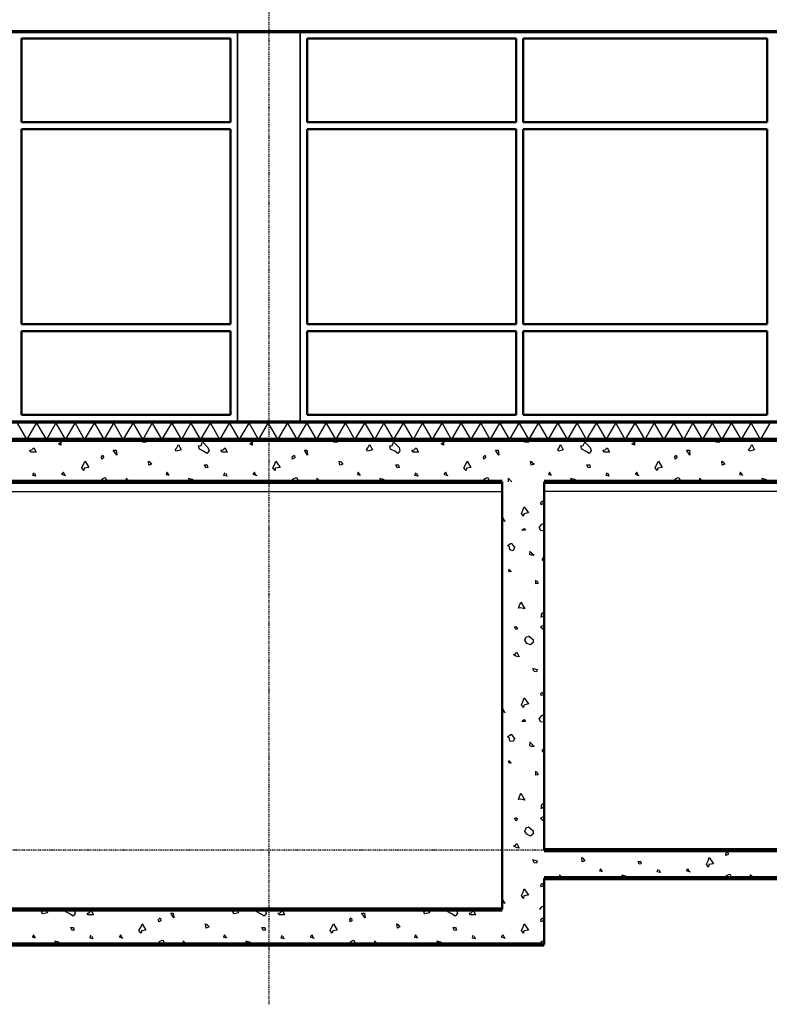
# Model space of a CAD drawing. Extents: x -11408 to 65836, y 12866 to 56869.
# Tile 18 of 68: x 18270 to 23650, y 12866 to 19931. Entities that reach past the tile are written whole.
import ezdxf

# ---------------------------------------------------------------- set-up
doc = ezdxf.new("R2010")
doc.units = 0
doc.linetypes.add('DASHDOT', pattern=[25.4, 12.7, -6.35, 0, -6.35])
doc.layers.add('stramien', color=1, linetype='DASHDOT')
doc.layers.add('vanarris', color=253, linetype='Continuous')

# ---------------------------------------------------------------- blocks, each defined once
blk = doc.blocks.new('*U3')
at = {"layer": 'stramien', "color": 1, "ltscale": 0.5}
blk.add_lwpolyline([(0, 21501.2), (0, -21501.2)], dxfattribs=at)
blk = doc.blocks.new('*U2')
at = {"layer": 'stramien', "color": 0, "linetype": 'ByBlock', "lineweight": -2, "transparency": 16777216}
blk.add_blockref('*U3', (21600, 0), dxfattribs=at)

msp = doc.modelspace()

# ---------------------------------------------------------------- linework, layer by layer
at = {"layer": 'stramien', "color": 1, "ltscale": 0.5}
for points in [[(63695.6, 17051.2), (-11408.5, 17051.2)], [(63695.6, 13971.2), (-11408.5, 13971.2)]]:
    msp.add_lwpolyline(points, dxfattribs=at)
at = {"layer": 'vanarris', "lineweight": 70}
for p, q in [((9983.9, 19846.2), (26933.9, 19846.2)), ((9383.9, 17046.2), (27108.9, 17046.2))]:
    msp.add_line(p, q, dxfattribs=at)
at = {"layer": 'vanarris', "lineweight": 50}
for p, q in [((19783.9, 19796.2), (18283.9, 19796.2)), ((18283.9, 19796.2), (18283.9, 19196.2)), ((19783.9, 19796.2), (19783.9, 19196.2)), ((20333.9, 19796.2), (20333.9, 19196.2)), ((20333.9, 19796.2), (21833.9, 19796.2)), ((21833.9, 19796.2), (21833.9, 19196.2)), ((21883.9, 19796.2), (23633.9, 19796.2)), ((21883.9, 19796.2), (21883.9, 19196.2)), ((23633.9, 19196.2), (23633.9, 19796.2)), ((19783.9, 19196.2), (18283.9, 19196.2)), ((18283.9, 19146.2), (18283.9, 17746.2)), ((19783.9, 19146.2), (18283.9, 19146.2)), ((19783.9, 19146.2), (19783.9, 17746.2)), ((20333.9, 19196.2), (21833.9, 19196.2)), ((20333.9, 19146.2), (20333.9, 17746.2)), ((20333.9, 19146.2), (21833.9, 19146.2)), ((21833.9, 19146.2), (21833.9, 17746.2)), ((21883.9, 19196.2), (23633.9, 19196.2)), ((21883.9, 19146.2), (23633.9, 19146.2)), ((23633.9, 19146.2), (21883.9, 19146.2)), ((21883.9, 19146.2), (21883.9, 17746.2)), ((21883.9, 19146.2), (21883.9, 17746.2)), ((23633.9, 19146.2), (23633.9, 17746.2)), ((19783.9, 17746.2), (18283.9, 17746.2)), ((20333.9, 17746.2), (21833.9, 17746.2)), ((21883.9, 17746.2), (23633.9, 17746.2)), ((18283.9, 17096.2), (18283.9, 17696.2)), ((19783.9, 17696.2), (18283.9, 17696.2)), ((19783.9, 17096.2), (19783.9, 17696.2)), ((20333.9, 17096.2), (20333.9, 17696.2)), ((20333.9, 17696.2), (21833.9, 17696.2)), ((21833.9, 17096.2), (21833.9, 17696.2)), ((21883.9, 17696.2), (23633.9, 17696.2)), ((21883.9, 17096.2), (21883.9, 17696.2)), ((21883.9, 17096.2), (21883.9, 17696.2)), ((23633.9, 17096.2), (23633.9, 17696.2)), ((19783.9, 17096.2), (18283.9, 17096.2)), ((20333.9, 17096.2), (21833.9, 17096.2)), ((21883.9, 17096.2), (23633.9, 17096.2)), ((21733.9, 13546.2), (21733.9, 16616.2)), ((22033.9, 16616.2), (22033.9, 13971.2)), ((22033.9, 13296.2), (22033.9, 13771.2))]:
    msp.add_line(p, q, dxfattribs=at)
at = {"layer": 'vanarris', "lineweight": 35}
for p, q in [((19833.9, 17046.2), (19833.9, 19846.2)), ((20283.9, 17046.2), (20283.9, 19846.2))]:
    msp.add_line(p, q, dxfattribs=at)
at = {"layer": 'vanarris', "lineweight": 25}
for p, q in [((18251.4, 17036.2), (18321.4, 16916.2)), ((18321.4, 16916.2), (18391.4, 17036.2)), ((18391.4, 17036.2), (18461.4, 16916.2)), ((18461.4, 16916.2), (18528.9, 17036.2)), ((18528.9, 17036.2), (18598.9, 16916.2)), ((18598.9, 16916.2), (18668.9, 17036.2)), ((18668.9, 17036.2), (18736.4, 16916.2)), ((18736.4, 16916.2), (18806.4, 17036.2)), ((18806.4, 17036.2), (18876.4, 16916.2)), ((18876.4, 16916.2), (18946.4, 17036.2)), ((18946.4, 17036.2), (19013.9, 16916.2)), ((19013.9, 16916.2), (19083.9, 17036.2)), ((19083.9, 17036.2), (19153.9, 16916.2)), ((19153.9, 16916.2), (19221.4, 17036.2)), ((19221.4, 17036.2), (19291.4, 16916.2)), ((19291.4, 16916.2), (19361.4, 17036.2)), ((19361.4, 17036.2), (19431.4, 16916.2)), ((19431.4, 16916.2), (19498.9, 17036.2)), ((19498.9, 17036.2), (19568.9, 16916.2)), ((19568.9, 16916.2), (19638.9, 17036.2)), ((19638.9, 17036.2), (19706.4, 16916.2)), ((19706.4, 16916.2), (19776.4, 17036.2)), ((19776.4, 17036.2), (19846.4, 16916.2)), ((19846.4, 16916.2), (19916.4, 17036.2)), ((19916.4, 17036.2), (19983.9, 16916.2)), ((19983.9, 16916.2), (20053.9, 17036.2)), ((20053.9, 17036.2), (20123.9, 16916.2)), ((20123.9, 16916.2), (20191.4, 17036.2)), ((20191.4, 17036.2), (20261.4, 16916.2)), ((20261.4, 16916.2), (20331.4, 17036.2)), ((20331.4, 17036.2), (20401.4, 16916.2)), ((20401.4, 16916.2), (20468.9, 17036.2)), ((20468.9, 17036.2), (20538.9, 16916.2)), ((20538.9, 16916.2), (20608.9, 17036.2)), ((20608.9, 17036.2), (20676.4, 16916.2)), ((20676.4, 16916.2), (20746.4, 17036.2)), ((20746.4, 17036.2), (20816.4, 16916.2)), ((20816.4, 16916.2), (20883.9, 17036.2)), ((20883.9, 17036.2), (20953.9, 16916.2)), ((20953.9, 16916.2), (21023.9, 17036.2)), ((21023.9, 17036.2), (21093.9, 16916.2)), ((21093.9, 16916.2), (21161.4, 17036.2)), ((21161.4, 17036.2), (21231.4, 16916.2)), ((21231.4, 16916.2), (21301.4, 17036.2)), ((21301.4, 17036.2), (21368.9, 16916.2)), ((21368.9, 16916.2), (21438.9, 17036.2)), ((21438.9, 17036.2), (21508.9, 16916.2)), ((21508.9, 16916.2), (21578.9, 17036.2)), ((21578.9, 17036.2), (21646.4, 16916.2)), ((21646.4, 16916.2), (21716.4, 17036.2)), ((21716.4, 17036.2), (21786.4, 16916.2)), ((21786.4, 16916.2), (21853.9, 17036.2)), ((21853.9, 17036.2), (21923.9, 16916.2)), ((21923.9, 16916.2), (21993.9, 17036.2)), ((21993.9, 17036.2), (22063.9, 16916.2)), ((22063.9, 16916.2), (22131.4, 17036.2)), ((22131.4, 17036.2), (22201.4, 16916.2)), ((22201.4, 16916.2), (22271.4, 17036.2)), ((22271.4, 17036.2), (22338.9, 16916.2)), ((22338.9, 16916.2), (22408.9, 17036.2)), ((22408.9, 17036.2), (22478.9, 16916.2)), ((22478.9, 16916.2), (22548.9, 17036.2)), ((22548.9, 17036.2), (22616.4, 16916.2)), ((22616.4, 16916.2), (22686.4, 17036.2)), ((22686.4, 17036.2), (22756.4, 16916.2)), ((22756.4, 16916.2), (22823.9, 17036.2)), ((22823.9, 17036.2), (22893.9, 16916.2)), ((22893.9, 16916.2), (22963.9, 17036.2)), ((22963.9, 17036.2), (23033.9, 16916.2)), ((23033.9, 16916.2), (23101.4, 17036.2)), ((23101.4, 17036.2), (23171.4, 16916.2)), ((23171.4, 16916.2), (23241.4, 17036.2)), ((23241.4, 17036.2), (23308.9, 16916.2)), ((23308.9, 16916.2), (23378.9, 17036.2)), ((23378.9, 17036.2), (23448.9, 16916.2)), ((23448.9, 16916.2), (23518.9, 17036.2)), ((23518.9, 17036.2), (23586.4, 16916.2)), ((23586.4, 16916.2), (23656.4, 17036.2)), ((18548.9, 16888.7), (18566.4, 16898.7)), ((18566.4, 16878.7), (18548.9, 16888.7)), ((18566.4, 16898.7), (18566.4, 16878.7)), ((19136.4, 16916.2), (19153.9, 16901.2)), ((19153.9, 16901.2), (19178.9, 16898.7)), ((19178.9, 16898.7), (19171.4, 16916.2)), ((19571.4, 16876.2), (19581.4, 16898.7)), ((19583.9, 16898.7), (19621.4, 16861.2)), ((19921.4, 16888.7), (19938.9, 16898.7)), ((19938.9, 16878.7), (19921.4, 16888.7)), ((19938.9, 16898.7), (19938.9, 16878.7)), ((20506.4, 16916.2), (20523.9, 16901.2)), ((20523.9, 16901.2), (20551.4, 16898.7)), ((20551.4, 16898.7), (20541.4, 16916.2)), ((20943.9, 16876.2), (20953.9, 16898.7)), ((20956.4, 16898.7), (20993.9, 16861.2)), ((21293.9, 16888.7), (21311.4, 16898.7)), ((21311.4, 16878.7), (21293.9, 16888.7)), ((21311.4, 16898.7), (21311.4, 16878.7)), ((21878.9, 16916.2), (21896.4, 16901.2)), ((21896.4, 16901.2), (21923.9, 16898.7)), ((21923.9, 16898.7), (21913.9, 16916.2)), ((22313.9, 16876.2), (22326.4, 16898.7)), ((22326.4, 16898.7), (22363.9, 16861.2)), ((22663.9, 16888.7), (22681.4, 16898.7)), ((22681.4, 16878.7), (22663.9, 16888.7)), ((22681.4, 16898.7), (22681.4, 16878.7)), ((23248.9, 16916.2), (23268.9, 16901.2)), ((23268.9, 16901.2), (23293.9, 16898.7)), ((23293.9, 16898.7), (23286.4, 16916.2)), ((18341.4, 16841.2), (18356.4, 16843.7)), ((18351.4, 16828.7), (18341.4, 16841.2)), ((18388.9, 16828.7), (18351.4, 16828.7)), ((18356.4, 16843.7), (18371.4, 16858.7)), ((18371.4, 16858.7), (18388.9, 16828.7)), ((18941.4, 16841.2), (18961.4, 16841.2)), ((18966.4, 16806.2), (18941.4, 16841.2)), ((18961.4, 16841.2), (18966.4, 16806.2)), ((19386.4, 16846.2), (19398.9, 16858.7)), ((19396.4, 16836.2), (19386.4, 16846.2)), ((19428.9, 16843.7), (19396.4, 16836.2)), ((19398.9, 16858.7), (19408.9, 16883.7)), ((19408.9, 16883.7), (19428.9, 16843.7)), ((19553.9, 16873.7), (19571.4, 16876.2)), ((19561.4, 16848.7), (19553.9, 16873.7)), ((19588.9, 16836.2), (19561.4, 16848.7)), ((19613.9, 16818.7), (19588.9, 16836.2)), ((19628.9, 16838.7), (19613.9, 16818.7)), ((19621.4, 16861.2), (19628.9, 16838.7)), ((19713.9, 16841.2), (19728.9, 16843.7)), ((19721.4, 16828.7), (19713.9, 16841.2)), ((19758.9, 16828.7), (19721.4, 16828.7)), ((19728.9, 16843.7), (19743.9, 16858.7)), ((19743.9, 16858.7), (19758.9, 16828.7)), ((20313.9, 16841.2), (20331.4, 16841.2)), ((20336.4, 16806.2), (20313.9, 16841.2)), ((20331.4, 16841.2), (20336.4, 16806.2)), ((20758.9, 16846.2), (20768.9, 16858.7)), ((20768.9, 16836.2), (20758.9, 16846.2)), ((20768.9, 16858.7), (20781.4, 16883.7)), ((20801.4, 16843.7), (20768.9, 16836.2)), ((20781.4, 16883.7), (20801.4, 16843.7)), ((20926.4, 16873.7), (20943.9, 16876.2)), ((20931.4, 16848.7), (20926.4, 16873.7)), ((20961.4, 16836.2), (20931.4, 16848.7)), ((20983.9, 16818.7), (20961.4, 16836.2)), ((20998.9, 16838.7), (20983.9, 16818.7)), ((20993.9, 16861.2), (20998.9, 16838.7)), ((21083.9, 16841.2), (21101.4, 16843.7)), ((21093.9, 16828.7), (21083.9, 16841.2)), ((21131.4, 16828.7), (21093.9, 16828.7)), ((21101.4, 16843.7), (21116.4, 16858.7)), ((21116.4, 16858.7), (21131.4, 16828.7)), ((21683.9, 16841.2), (21703.9, 16841.2)), ((21708.9, 16806.2), (21683.9, 16841.2)), ((21703.9, 16841.2), (21708.9, 16806.2)), ((22131.4, 16846.2), (22141.4, 16858.7)), ((22138.9, 16836.2), (22131.4, 16846.2)), ((22171.4, 16843.7), (22138.9, 16836.2)), ((22141.4, 16858.7), (22151.4, 16883.7)), ((22151.4, 16883.7), (22171.4, 16843.7)), ((22296.4, 16873.7), (22313.9, 16876.2)), ((22303.9, 16848.7), (22296.4, 16873.7)), ((22331.4, 16836.2), (22303.9, 16848.7)), ((22356.4, 16818.7), (22331.4, 16836.2)), ((22371.4, 16838.7), (22356.4, 16818.7)), ((22363.9, 16861.2), (22371.4, 16838.7)), ((22456.4, 16841.2), (22471.4, 16843.7)), ((22466.4, 16828.7), (22456.4, 16841.2)), ((22503.9, 16828.7), (22466.4, 16828.7)), ((22471.4, 16843.7), (22486.4, 16858.7)), ((22486.4, 16858.7), (22503.9, 16828.7)), ((23056.4, 16841.2), (23076.4, 16841.2)), ((23078.9, 16806.2), (23056.4, 16841.2)), ((23076.4, 16841.2), (23078.9, 16806.2)), ((23501.4, 16846.2), (23513.9, 16858.7)), ((23511.4, 16836.2), (23501.4, 16846.2)), ((23543.9, 16843.7), (23511.4, 16836.2)), ((23513.9, 16858.7), (23523.9, 16883.7)), ((23523.9, 16883.7), (23543.9, 16843.7)), ((18728.9, 16741.2), (18738.9, 16763.7)), ((18738.9, 16763.7), (18766.4, 16718.7)), ((18856.4, 16793.7), (18866.4, 16806.2)), ((18858.9, 16778.7), (18856.4, 16793.7)), ((18871.4, 16786.2), (18858.9, 16778.7)), ((18868.9, 16803.7), (18871.4, 16786.2)), ((19196.4, 16733.7), (19193.9, 16763.7)), ((19193.9, 16763.7), (19203.9, 16758.7)), ((19201.4, 16758.7), (19216.4, 16741.2)), ((20101.4, 16741.2), (20108.9, 16763.7)), ((20108.9, 16763.7), (20138.9, 16718.7)), ((20226.4, 16793.7), (20238.9, 16806.2)), ((20228.9, 16778.7), (20226.4, 16793.7)), ((20243.9, 16786.2), (20228.9, 16778.7)), ((20241.4, 16803.7), (20243.9, 16786.2)), ((20568.9, 16733.7), (20563.9, 16763.7)), ((20563.9, 16763.7), (20576.4, 16758.7)), ((20573.9, 16758.7), (20588.9, 16741.2)), ((21471.4, 16741.2), (21481.4, 16763.7)), ((21481.4, 16763.7), (21508.9, 16718.7)), ((21598.9, 16793.7), (21611.4, 16806.2)), ((21601.4, 16778.7), (21598.9, 16793.7)), ((21613.9, 16786.2), (21601.4, 16778.7)), ((21611.4, 16803.7), (21613.9, 16786.2)), ((21941.4, 16733.7), (21936.4, 16763.7)), ((21936.4, 16763.7), (21946.4, 16758.7)), ((21943.9, 16758.7), (21961.4, 16741.2)), ((22843.9, 16741.2), (22853.9, 16763.7)), ((22853.9, 16763.7), (22881.4, 16718.7)), ((22971.4, 16793.7), (22981.4, 16806.2)), ((22973.9, 16778.7), (22971.4, 16793.7)), ((22986.4, 16786.2), (22973.9, 16778.7)), ((22983.9, 16803.7), (22986.4, 16786.2)), ((23311.4, 16733.7), (23308.9, 16763.7)), ((23308.9, 16763.7), (23318.9, 16758.7)), ((23316.4, 16758.7), (23331.4, 16741.2)), ((18363.9, 16661.2), (18371.4, 16681.2)), ((18376.4, 16676.2), (18383.9, 16656.2)), ((18583.9, 16683.7), (18571.4, 16671.2)), ((18596.4, 16661.2), (18583.9, 16683.7)), ((18716.4, 16716.2), (18728.9, 16741.2)), ((18731.4, 16696.2), (18716.4, 16716.2)), ((18733.9, 16713.7), (18731.4, 16696.2)), ((18766.4, 16718.7), (18733.9, 16713.7)), ((19216.4, 16741.2), (19196.4, 16733.7)), ((19328.9, 16683.7), (19321.4, 16668.7)), ((19343.9, 16661.2), (19328.9, 16683.7)), ((19606.4, 16716.2), (19596.4, 16736.2)), ((19596.4, 16736.2), (19613.9, 16736.2)), ((19621.4, 16718.7), (19606.4, 16716.2)), ((19613.9, 16738.7), (19621.4, 16718.7)), ((19736.4, 16661.2), (19741.4, 16681.2)), ((19748.9, 16676.2), (19756.4, 16656.2)), ((19956.4, 16683.7), (19943.9, 16671.2)), ((19966.4, 16661.2), (19956.4, 16683.7)), ((20086.4, 16716.2), (20101.4, 16741.2)), ((20103.9, 16696.2), (20086.4, 16716.2)), ((20138.9, 16718.7), (20103.9, 16713.7)), ((20103.9, 16713.7), (20103.9, 16696.2)), ((20588.9, 16741.2), (20568.9, 16733.7)), ((20698.9, 16683.7), (20693.9, 16668.7)), ((20716.4, 16661.2), (20698.9, 16683.7)), ((20978.9, 16716.2), (20968.9, 16736.2)), ((20968.9, 16736.2), (20986.4, 16736.2)), ((20993.9, 16718.7), (20978.9, 16716.2)), ((20986.4, 16738.7), (20993.9, 16718.7)), ((21106.4, 16661.2), (21113.9, 16681.2)), ((21118.9, 16676.2), (21126.4, 16656.2)), ((21328.9, 16683.7), (21313.9, 16671.2)), ((21338.9, 16661.2), (21328.9, 16683.7)), ((21458.9, 16716.2), (21471.4, 16741.2)), ((21473.9, 16696.2), (21458.9, 16716.2)), ((21476.4, 16713.7), (21473.9, 16696.2)), ((21508.9, 16718.7), (21476.4, 16713.7)), ((21961.4, 16741.2), (21941.4, 16733.7)), ((22071.4, 16683.7), (22066.4, 16668.7)), ((22086.4, 16661.2), (22071.4, 16683.7)), ((22348.9, 16716.2), (22341.4, 16736.2)), ((22341.4, 16736.2), (22358.9, 16736.2)), ((22363.9, 16718.7), (22348.9, 16716.2)), ((22358.9, 16738.7), (22363.9, 16718.7)), ((22478.9, 16661.2), (22486.4, 16681.2)), ((22491.4, 16676.2), (22498.9, 16656.2)), ((22698.9, 16683.7), (22686.4, 16671.2)), ((22711.4, 16661.2), (22698.9, 16683.7)), ((22831.4, 16716.2), (22843.9, 16741.2)), ((22846.4, 16696.2), (22831.4, 16716.2)), ((22848.9, 16713.7), (22846.4, 16696.2)), ((22881.4, 16718.7), (22848.9, 16713.7)), ((23331.4, 16741.2), (23311.4, 16733.7)), ((23443.9, 16683.7), (23436.4, 16668.7)), ((23458.9, 16661.2), (23443.9, 16683.7)), ((18383.9, 16656.2), (18363.9, 16661.2)), ((18571.4, 16671.2), (18598.9, 16661.2)), ((18861.4, 16633.7), (18846.4, 16616.2)), ((18878.9, 16643.7), (18861.4, 16633.7)), ((18888.9, 16641.2), (18878.9, 16643.7)), ((18901.4, 16616.2), (18888.9, 16641.2)), ((19058.9, 16616.2), (19033.9, 16641.2)), ((19033.9, 16641.2), (19033.9, 16616.2)), ((19321.4, 16668.7), (19333.9, 16666.2)), ((19508.9, 16631.2), (19481.4, 16638.7)), ((19481.4, 16638.7), (19493.9, 16616.2)), ((19528.9, 16616.2), (19508.9, 16631.2)), ((19756.4, 16656.2), (19736.4, 16661.2)), ((19943.9, 16671.2), (19971.4, 16661.2)), ((20231.4, 16633.7), (20218.9, 16616.2)), ((20251.4, 16643.7), (20231.4, 16633.7)), ((20261.4, 16641.2), (20251.4, 16643.7)), ((20273.9, 16616.2), (20261.4, 16641.2)), ((20431.4, 16616.2), (20403.9, 16641.2)), ((20403.9, 16641.2), (20403.9, 16616.2)), ((20693.9, 16668.7), (20706.4, 16666.2)), ((20878.9, 16631.2), (20853.9, 16638.7)), ((20853.9, 16638.7), (20866.4, 16616.2)), ((20901.4, 16616.2), (20878.9, 16631.2)), ((21126.4, 16656.2), (21106.4, 16661.2)), ((21313.9, 16671.2), (21343.9, 16661.2)), ((21603.9, 16633.7), (21591.4, 16616.2)), ((21623.9, 16643.7), (21603.9, 16633.7)), ((21631.4, 16641.2), (21623.9, 16643.7)), ((21646.4, 16616.2), (21631.4, 16641.2)), ((21801.4, 16616.2), (21776.4, 16641.2)), ((21776.4, 16641.2), (21776.4, 16616.2)), ((22066.4, 16668.7), (22078.9, 16666.2)), ((22251.4, 16631.2), (22223.9, 16638.7)), ((22223.9, 16638.7), (22238.9, 16616.2)), ((22273.9, 16616.2), (22251.4, 16631.2)), ((22498.9, 16656.2), (22478.9, 16661.2)), ((22686.4, 16671.2), (22713.9, 16661.2)), ((22973.9, 16633.7), (22961.4, 16616.2)), ((22993.9, 16643.7), (22973.9, 16633.7)), ((23003.9, 16641.2), (22993.9, 16643.7)), ((23016.4, 16616.2), (23003.9, 16641.2)), ((23173.9, 16616.2), (23148.9, 16641.2)), ((23148.9, 16641.2), (23148.9, 16616.2)), ((23436.4, 16668.7), (23448.9, 16666.2)), ((23623.9, 16631.2), (23596.4, 16638.7)), ((23596.4, 16638.7), (23608.9, 16616.2)), ((23643.9, 16616.2), (23623.9, 16631.2)), ((9383.9, 16546.2), (21733.9, 16546.2)), ((27108.9, 16546.2), (22033.9, 16546.2)), ((22011.4, 16466.2), (22021.4, 16478.7)), ((22013.9, 16451.2), (22011.4, 16466.2)), ((22023.9, 16476.2), (22026.4, 16458.7)), ((21871.4, 16388.7), (21883.9, 16416.2)), ((21883.9, 16416.2), (21891.4, 16436.2)), ((21921.4, 16393.7), (21888.9, 16386.2)), ((21891.4, 16436.2), (21921.4, 16393.7)), ((22026.4, 16458.7), (22013.9, 16451.2)), ((21738.9, 16356.2), (21733.9, 16351.2)), ((21733.9, 16341.2), (21753.9, 16333.7)), ((21751.4, 16333.7), (21738.9, 16356.2)), ((21886.4, 16368.7), (21871.4, 16388.7)), ((21888.9, 16386.2), (21886.4, 16368.7)), ((21873.9, 16268.7), (21891.4, 16281.2)), ((21901.4, 16268.7), (21873.9, 16268.7)), ((21891.4, 16281.2), (21901.4, 16268.7)), ((22008.9, 16266.2), (21998.9, 16291.2)), ((22013.9, 16308.7), (22001.4, 16291.2)), ((22033.9, 16261.2), (22008.9, 16266.2)), ((22033.9, 16316.2), (22013.9, 16308.7)), ((21771.4, 16158.7), (21796.4, 16176.2)), ((21786.4, 16148.7), (21771.4, 16158.7)), ((21788.9, 16126.2), (21786.4, 16148.7)), ((21811.4, 16121.2), (21788.9, 16126.2)), ((21796.4, 16176.2), (21821.4, 16146.2)), ((21821.4, 16146.2), (21811.4, 16121.2)), ((21931.4, 16093.7), (21933.9, 16118.7)), ((21931.4, 16116.2), (21961.4, 16088.7)), ((21943.9, 16088.7), (21931.4, 16093.7)), ((21961.4, 16088.7), (21943.9, 16088.7)), ((22018.9, 16056.2), (22033.9, 16078.7)), ((22033.9, 16041.2), (22018.9, 16056.2)), ((21778.9, 15981.2), (21783.9, 15986.2)), ((21786.4, 15966.2), (21778.9, 15981.2)), ((21781.4, 15988.7), (21796.4, 15971.2)), ((21796.4, 15971.2), (21786.4, 15966.2)), ((21973.9, 15883.7), (21973.9, 15908.7)), ((21978.9, 15906.2), (21991.4, 15886.2)), ((21991.4, 15886.2), (21973.9, 15883.7)), ((21848.9, 15708.7), (21856.4, 15728.7)), ((21863.9, 15711.2), (21848.9, 15708.7)), ((21856.4, 15728.7), (21866.4, 15751.2)), ((21896.4, 15703.7), (21863.9, 15711.2)), ((21866.4, 15751.2), (21896.4, 15703.7)), ((22011.4, 15643.7), (22028.9, 15653.7)), ((22031.4, 15678.7), (22013.9, 15666.2)), ((22013.9, 15666.2), (22013.9, 15643.7)), ((22028.9, 15653.7), (22031.4, 15678.7)), ((21831.4, 15556.2), (21821.4, 15573.7)), ((21821.4, 15573.7), (21831.4, 15573.7)), ((21831.4, 15576.2), (21843.9, 15561.2)), ((21843.9, 15561.2), (21831.4, 15556.2)), ((22033.9, 15586.2), (22008.9, 15573.7)), ((22008.9, 15573.7), (22033.9, 15553.7)), ((21896.4, 15478.7), (21903.9, 15503.7)), ((21908.9, 15456.2), (21896.4, 15478.7)), ((21903.9, 15503.7), (21921.4, 15506.2)), ((21921.4, 15511.2), (21956.4, 15483.7)), ((21956.4, 15483.7), (21956.4, 15461.2)), ((21936.4, 15446.2), (21908.9, 15456.2)), ((21956.4, 15461.2), (21936.4, 15446.2)), ((21813.9, 15376.2), (21826.4, 15378.7)), ((21828.9, 15363.7), (21813.9, 15376.2)), ((21826.4, 15378.7), (21838.9, 15393.7)), ((21853.9, 15358.7), (21828.9, 15363.7)), ((21838.9, 15393.7), (21853.9, 15358.7)), ((21961.4, 15253.7), (21953.9, 15276.2)), ((21958.9, 15276.2), (21983.9, 15268.7)), ((21983.9, 15268.7), (21978.9, 15251.2)), ((21978.9, 15251.2), (21961.4, 15253.7)), ((21883.9, 15043.7), (21891.4, 15066.2)), ((21891.4, 15066.2), (21921.4, 15021.2)), ((22011.4, 15096.2), (22021.4, 15106.2)), ((22013.9, 15081.2), (22011.4, 15096.2)), ((22026.4, 15086.2), (22013.9, 15081.2)), ((22023.9, 15103.7), (22026.4, 15086.2)), ((21738.9, 14983.7), (21733.9, 14981.2)), ((21751.4, 14961.2), (21738.9, 14983.7)), ((21871.4, 15016.2), (21883.9, 15043.7)), ((21886.4, 14996.2), (21871.4, 15016.2)), ((21888.9, 15013.7), (21886.4, 14996.2)), ((21921.4, 15021.2), (21888.9, 15013.7)), ((21733.9, 14971.2), (21753.9, 14961.2)), ((21873.9, 14896.2), (21891.4, 14908.7)), ((21891.4, 14908.7), (21901.4, 14896.2)), ((22008.9, 14893.7), (21998.9, 14918.7)), ((22013.9, 14936.2), (22001.4, 14918.7)), ((22033.9, 14943.7), (22013.9, 14936.2)), ((21901.4, 14896.2), (21873.9, 14896.2)), ((22033.9, 14891.2), (22008.9, 14893.7)), ((21771.4, 14786.2), (21796.4, 14803.7)), ((21786.4, 14776.2), (21771.4, 14786.2)), ((21788.9, 14753.7), (21786.4, 14776.2)), ((21796.4, 14803.7), (21821.4, 14773.7)), ((21821.4, 14773.7), (21811.4, 14751.2)), ((21811.4, 14751.2), (21788.9, 14753.7)), ((21931.4, 14721.2), (21933.9, 14748.7)), ((21931.4, 14746.2), (21961.4, 14716.2)), ((21943.9, 14716.2), (21931.4, 14721.2)), ((21961.4, 14716.2), (21943.9, 14716.2)), ((22018.9, 14683.7), (22033.9, 14706.2)), ((22033.9, 14668.7), (22018.9, 14683.7)), ((21778.9, 14611.2), (21783.9, 14613.7)), ((21786.4, 14593.7), (21778.9, 14611.2)), ((21781.4, 14616.2), (21796.4, 14598.7)), ((21796.4, 14598.7), (21786.4, 14593.7)), ((21973.9, 14511.2), (21973.9, 14538.7)), ((21991.4, 14513.7), (21973.9, 14511.2)), ((21978.9, 14536.2), (21991.4, 14513.7)), ((21848.9, 14336.2), (21856.4, 14356.2)), ((21856.4, 14356.2), (21866.4, 14381.2)), ((21866.4, 14381.2), (21896.4, 14331.2)), ((21863.9, 14338.7), (21848.9, 14336.2)), ((21896.4, 14331.2), (21863.9, 14338.7)), ((22011.4, 14271.2), (22028.9, 14281.2)), ((22031.4, 14306.2), (22013.9, 14296.2)), ((22013.9, 14296.2), (22013.9, 14271.2)), ((22028.9, 14281.2), (22031.4, 14306.2)), ((21821.4, 14201.2), (21831.4, 14203.7)), ((21831.4, 14183.7), (21821.4, 14201.2)), ((21831.4, 14206.2), (21843.9, 14191.2)), ((22033.9, 14213.7), (22008.9, 14201.2)), ((22008.9, 14201.2), (22033.9, 14181.2)), ((21843.9, 14191.2), (21831.4, 14183.7)), ((21896.4, 14106.2), (21903.9, 14133.7)), ((21903.9, 14133.7), (21921.4, 14136.2)), ((21921.4, 14138.7), (21956.4, 14111.2)), ((21908.9, 14086.2), (21896.4, 14106.2)), ((21936.4, 14073.7), (21908.9, 14086.2)), ((21956.4, 14088.7), (21936.4, 14073.7)), ((21956.4, 14111.2), (21956.4, 14088.7)), ((21813.9, 14003.7), (21826.4, 14006.2)), ((21828.9, 13993.7), (21813.9, 14003.7)), ((21826.4, 14006.2), (21838.9, 14021.2)), ((21853.9, 13986.2), (21828.9, 13993.7)), ((21838.9, 14021.2), (21853.9, 13986.2)), ((22076.4, 13961.2), (22066.4, 13971.2)), ((22073.9, 13971.2), (22076.4, 13961.2)), ((22306.4, 13888.7), (22303.9, 13918.7)), ((22303.9, 13918.7), (22313.9, 13913.7)), ((23211.4, 13896.2), (23218.9, 13918.7)), ((23218.9, 13918.7), (23248.9, 13873.7)), ((23338.9, 13948.7), (23348.9, 13961.2)), ((23338.9, 13933.7), (23338.9, 13948.7)), ((23353.9, 13941.2), (23338.9, 13933.7)), ((23351.4, 13958.7), (23353.9, 13941.2)), ((23446.4, 13961.2), (23438.9, 13971.2)), ((23446.4, 13971.2), (23446.4, 13961.2)), ((21961.4, 13881.2), (21953.9, 13906.2)), ((21958.9, 13903.7), (21983.9, 13896.2)), ((21978.9, 13878.7), (21961.4, 13881.2)), ((21983.9, 13896.2), (21978.9, 13878.7)), ((22326.4, 13896.2), (22306.4, 13888.7)), ((22311.4, 13913.7), (22326.4, 13896.2)), ((22716.4, 13871.2), (22708.9, 13891.2)), ((22708.9, 13891.2), (22726.4, 13891.2)), ((22731.4, 13873.7), (22716.4, 13871.2)), ((22726.4, 13893.7), (22731.4, 13873.7)), ((23198.9, 13871.2), (23211.4, 13896.2)), ((23213.9, 13851.2), (23198.9, 13871.2)), ((23216.4, 13868.7), (23213.9, 13851.2)), ((23248.9, 13873.7), (23216.4, 13868.7)), ((22168.9, 13771.2), (22143.9, 13796.2)), ((22143.9, 13796.2), (22143.9, 13771.2)), ((22438.9, 13838.7), (22431.4, 13823.7)), ((22431.4, 13823.7), (22446.4, 13821.2)), ((22453.9, 13816.2), (22438.9, 13838.7)), ((22618.9, 13786.2), (22591.4, 13793.7)), ((22591.4, 13793.7), (22603.9, 13771.2)), ((22638.9, 13771.2), (22618.9, 13786.2)), ((22846.4, 13816.2), (22851.4, 13836.2)), ((22866.4, 13811.2), (22846.4, 13816.2)), ((22858.9, 13831.2), (22866.4, 13811.2)), ((23066.4, 13838.7), (23053.9, 13826.2)), ((23053.9, 13826.2), (23081.4, 13816.2)), ((23076.4, 13816.2), (23066.4, 13838.7)), ((23341.4, 13788.7), (23328.9, 13771.2)), ((23361.4, 13798.7), (23341.4, 13788.7)), ((23371.4, 13796.2), (23361.4, 13798.7)), ((23383.9, 13771.2), (23371.4, 13796.2)), ((23541.4, 13771.2), (23513.9, 13796.2)), ((23513.9, 13796.2), (23513.9, 13771.2)), ((22011.4, 13723.7), (22021.4, 13736.2)), ((22013.9, 13708.7), (22011.4, 13723.7)), ((22026.4, 13716.2), (22013.9, 13708.7)), ((22023.9, 13733.7), (22026.4, 13716.2)), ((21871.4, 13646.2), (21883.9, 13671.2)), ((21886.4, 13626.2), (21871.4, 13646.2)), ((21883.9, 13671.2), (21891.4, 13693.7)), ((21888.9, 13643.7), (21886.4, 13626.2)), ((21921.4, 13648.7), (21888.9, 13643.7)), ((21891.4, 13693.7), (21921.4, 13648.7)), ((21738.9, 13613.7), (21733.9, 13608.7)), ((21733.9, 13598.7), (21753.9, 13591.2)), ((21751.4, 13591.2), (21738.9, 13613.7)), ((22033.9, 13573.7), (22013.9, 13563.7)), ((18426.4, 13526.2), (18438.9, 13538.7)), ((18436.4, 13516.2), (18426.4, 13526.2)), ((18468.9, 13523.7), (18436.4, 13516.2)), ((18438.9, 13538.7), (18441.4, 13546.2)), ((18458.9, 13546.2), (18468.9, 13523.7)), ((18601.4, 13528.7), (18596.4, 13546.2)), ((18628.9, 13516.2), (18601.4, 13528.7)), ((18653.9, 13498.7), (18628.9, 13516.2)), ((18668.9, 13518.7), (18653.9, 13498.7)), ((18656.4, 13546.2), (18661.4, 13541.2)), ((18661.4, 13541.2), (18668.9, 13518.7)), ((18753.9, 13521.2), (18768.9, 13523.7)), ((18761.4, 13508.7), (18753.9, 13521.2)), ((18798.9, 13508.7), (18761.4, 13508.7)), ((18768.9, 13523.7), (18783.9, 13538.7)), ((18783.9, 13538.7), (18798.9, 13508.7)), ((19353.9, 13521.2), (19371.4, 13521.2)), ((19376.4, 13486.2), (19353.9, 13521.2)), ((19371.4, 13521.2), (19376.4, 13486.2)), ((19798.9, 13526.2), (19808.9, 13538.7)), ((19808.9, 13516.2), (19798.9, 13526.2)), ((19808.9, 13538.7), (19813.9, 13546.2)), ((19841.4, 13523.7), (19808.9, 13516.2)), ((19828.9, 13546.2), (19841.4, 13523.7)), ((19971.4, 13528.7), (19966.4, 13546.2)), ((19998.9, 13516.2), (19971.4, 13528.7)), ((20023.9, 13498.7), (19998.9, 13516.2)), ((20038.9, 13518.7), (20023.9, 13498.7)), ((20028.9, 13546.2), (20033.9, 13541.2)), ((20033.9, 13541.2), (20038.9, 13518.7)), ((20123.9, 13521.2), (20138.9, 13523.7)), ((20133.9, 13508.7), (20123.9, 13521.2)), ((20171.4, 13508.7), (20133.9, 13508.7)), ((20138.9, 13523.7), (20156.4, 13538.7)), ((20156.4, 13538.7), (20171.4, 13508.7)), ((20723.9, 13521.2), (20743.9, 13521.2)), ((20748.9, 13486.2), (20723.9, 13521.2)), ((20743.9, 13521.2), (20748.9, 13486.2)), ((21171.4, 13526.2), (21181.4, 13538.7)), ((21178.9, 13516.2), (21171.4, 13526.2)), ((21211.4, 13523.7), (21178.9, 13516.2)), ((21181.4, 13538.7), (21186.4, 13546.2)), ((21201.4, 13546.2), (21211.4, 13523.7)), ((21343.9, 13528.7), (21338.9, 13546.2)), ((21371.4, 13516.2), (21343.9, 13528.7)), ((21396.4, 13498.7), (21371.4, 13516.2)), ((21411.4, 13518.7), (21396.4, 13498.7)), ((21398.9, 13546.2), (21403.9, 13541.2)), ((21403.9, 13541.2), (21411.4, 13518.7)), ((21496.4, 13521.2), (21511.4, 13523.7)), ((21506.4, 13508.7), (21496.4, 13521.2)), ((21541.4, 13508.7), (21506.4, 13508.7)), ((21511.4, 13523.7), (21526.4, 13538.7)), ((21526.4, 13538.7), (21541.4, 13508.7)), ((22013.9, 13563.7), (22001.4, 13546.2)), ((19141.4, 13421.2), (19148.9, 13443.7)), ((19148.9, 13443.7), (19176.4, 13398.7)), ((19266.4, 13473.7), (19278.9, 13486.2)), ((19268.9, 13458.7), (19266.4, 13473.7)), ((19283.9, 13466.2), (19268.9, 13458.7)), ((19281.4, 13483.7), (19283.9, 13466.2)), ((19608.9, 13413.7), (19603.9, 13443.7)), ((19603.9, 13443.7), (19616.4, 13438.7)), ((19613.9, 13438.7), (19628.9, 13421.2)), ((20511.4, 13421.2), (20521.4, 13443.7)), ((20521.4, 13443.7), (20548.9, 13398.7)), ((20638.9, 13473.7), (20648.9, 13486.2)), ((20641.4, 13458.7), (20638.9, 13473.7)), ((20653.9, 13466.2), (20641.4, 13458.7)), ((20651.4, 13483.7), (20653.9, 13466.2)), ((20981.4, 13413.7), (20976.4, 13443.7)), ((20976.4, 13443.7), (20986.4, 13438.7)), ((20983.9, 13438.7), (20998.9, 13421.2)), ((21883.9, 13421.2), (21891.4, 13443.7)), ((21891.4, 13443.7), (21921.4, 13398.7)), ((22011.4, 13473.7), (22021.4, 13486.2)), ((22013.9, 13458.7), (22011.4, 13473.7)), ((22026.4, 13466.2), (22013.9, 13458.7)), ((22023.9, 13483.7), (22026.4, 13466.2)), ((18368.9, 13363.7), (18361.4, 13348.7)), ((18383.9, 13341.2), (18368.9, 13363.7)), ((18646.4, 13396.2), (18636.4, 13416.2)), ((18636.4, 13416.2), (18653.9, 13416.2)), ((18661.4, 13398.7), (18646.4, 13396.2)), ((18653.9, 13418.7), (18661.4, 13398.7)), ((18776.4, 13341.2), (18781.4, 13361.2)), ((18788.9, 13356.2), (18793.9, 13336.2)), ((18996.4, 13363.7), (18983.9, 13351.2)), ((19006.4, 13341.2), (18996.4, 13363.7)), ((19126.4, 13396.2), (19141.4, 13421.2)), ((19141.4, 13376.2), (19126.4, 13396.2)), ((19143.9, 13393.7), (19141.4, 13376.2)), ((19176.4, 13398.7), (19143.9, 13393.7)), ((19628.9, 13421.2), (19608.9, 13413.7)), ((19738.9, 13363.7), (19733.9, 13348.7)), ((19756.4, 13341.2), (19738.9, 13363.7)), ((20018.9, 13396.2), (20008.9, 13416.2)), ((20008.9, 13416.2), (20026.4, 13416.2)), ((20033.9, 13398.7), (20018.9, 13396.2)), ((20026.4, 13418.7), (20033.9, 13398.7)), ((20146.4, 13341.2), (20153.9, 13361.2)), ((20158.9, 13356.2), (20166.4, 13336.2)), ((20368.9, 13363.7), (20353.9, 13351.2)), ((20378.9, 13341.2), (20368.9, 13363.7)), ((20498.9, 13396.2), (20511.4, 13421.2)), ((20513.9, 13376.2), (20498.9, 13396.2)), ((20516.4, 13393.7), (20513.9, 13376.2)), ((20548.9, 13398.7), (20516.4, 13393.7)), ((20998.9, 13421.2), (20981.4, 13413.7)), ((21111.4, 13363.7), (21103.9, 13348.7)), ((21126.4, 13341.2), (21111.4, 13363.7)), ((21388.9, 13396.2), (21381.4, 13416.2)), ((21381.4, 13416.2), (21398.9, 13416.2)), ((21403.9, 13398.7), (21388.9, 13396.2)), ((21398.9, 13418.7), (21403.9, 13398.7)), ((21518.9, 13341.2), (21523.9, 13361.2)), ((21531.4, 13356.2), (21538.9, 13336.2)), ((21738.9, 13363.7), (21726.4, 13351.2)), ((21751.4, 13341.2), (21738.9, 13363.7)), ((21871.4, 13396.2), (21883.9, 13421.2)), ((21886.4, 13376.2), (21871.4, 13396.2)), ((21888.9, 13393.7), (21886.4, 13376.2)), ((21921.4, 13398.7), (21888.9, 13393.7)), ((18361.4, 13348.7), (18373.9, 13346.2)), ((18548.9, 13311.2), (18521.4, 13318.7)), ((18521.4, 13318.7), (18533.9, 13296.2)), ((18568.9, 13296.2), (18548.9, 13311.2)), ((18793.9, 13336.2), (18776.4, 13341.2)), ((18983.9, 13351.2), (19011.4, 13341.2)), ((19271.4, 13313.7), (19258.9, 13296.2)), ((19291.4, 13323.7), (19271.4, 13313.7)), ((19301.4, 13321.2), (19291.4, 13323.7)), ((19313.9, 13296.2), (19301.4, 13321.2)), ((19471.4, 13296.2), (19443.9, 13321.2)), ((19443.9, 13321.2), (19443.9, 13296.2)), ((19733.9, 13348.7), (19746.4, 13346.2)), ((19918.9, 13311.2), (19893.9, 13318.7)), ((19893.9, 13318.7), (19906.4, 13296.2)), ((19941.4, 13296.2), (19918.9, 13311.2)), ((20166.4, 13336.2), (20146.4, 13341.2)), ((20353.9, 13351.2), (20383.9, 13341.2)), ((20643.9, 13313.7), (20631.4, 13296.2)), ((20663.9, 13323.7), (20643.9, 13313.7)), ((20671.4, 13321.2), (20663.9, 13323.7)), ((20683.9, 13296.2), (20671.4, 13321.2)), ((20841.4, 13296.2), (20816.4, 13321.2)), ((20816.4, 13321.2), (20816.4, 13296.2)), ((21103.9, 13348.7), (21118.9, 13346.2)), ((21291.4, 13311.2), (21263.9, 13318.7)), ((21263.9, 13318.7), (21278.9, 13296.2)), ((21311.4, 13296.2), (21291.4, 13311.2)), ((21538.9, 13336.2), (21518.9, 13341.2)), ((21726.4, 13351.2), (21753.9, 13341.2)), ((22013.9, 13313.7), (22001.4, 13296.2)), ((22033.9, 13323.7), (22013.9, 13313.7))]:
    msp.add_line(p, q, dxfattribs=at)
at = {"layer": 'vanarris', "lineweight": 90}
for p, q in [((9383.9, 16916.2), (27108.9, 16916.2)), ((9383.9, 16616.2), (21733.9, 16616.2)), ((27108.9, 16616.2), (22033.9, 16616.2)), ((22033.9, 13971.2), (27108.9, 13971.2)), ((34333.9, 13771.2), (22033.9, 13771.2)), ((9383.9, 13546.2), (21733.9, 13546.2)), ((22033.9, 13296.2), (9133.9, 13296.2))]:
    msp.add_line(p, q, dxfattribs=at)

# ---------------------------------------------------------------- block references
at = {"layer": 'stramien', "xscale": -1}
msp.add_blockref('*U2', (41658.9, 34367.5), dxfattribs=at)

doc.saveas('drawing.dxf')
